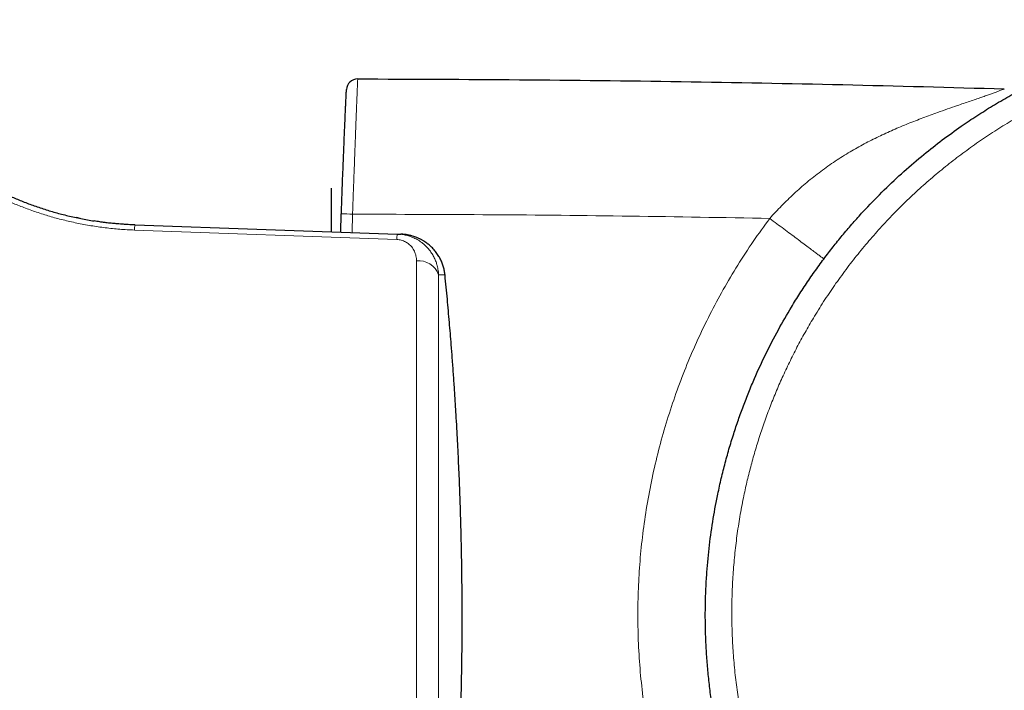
# Model space of a CAD drawing. Header units: millimetres. Extents: x 8 to 2236, y 12 to 2208.
# Tile 94 of 165: x 1540 to 1584, y 1006 to 1035. Entities that reach past the tile are written whole.
import ezdxf

# ---------------------------------------------------------------- set-up
doc = ezdxf.new("R2010")
doc.units = ezdxf.units.MM

msp = doc.modelspace()

# ---------------------------------------------------------------- linework, layer by layer
at = {"color": 7, "linetype": 'Continuous', "lineweight": 30}
for p, q in [((1553.674, 1025.928), (1553.674, 1027.856)), ((1542.509, 1026.516), (1542.335, 1026.552)), ((1554.088, 1025.91), (1554.113, 1026.725)), ((1544.37, 1026.261), (1544.166, 1026.279)), ((1544.178, 1026.276), (1544.166, 1026.277)), ((1544.875, 1026.233), (1544.404, 1026.259)), ((1544.467, 1026.256), (1544.944, 1026.23)), ((1544.944, 1026.23), (1556.601, 1025.823)), ((1556.601, 1025.823), (1556.765, 1025.817))]:
    msp.add_line(p, q, dxfattribs=at)
at = {"color": 252, "linetype": 'Continuous', "lineweight": 0}
for p, q in [((1554.613, 1026.706), (1554.588, 1025.893)), ((1556.575, 1025.577), (1544.918, 1026)), ((1558.722, 1024.001), (1558.436, 1024.011))]:
    msp.add_line(p, q, dxfattribs=at)
at = {"color": 7, "linetype": 'Continuous', "lineweight": 30}
msp.add_arc((1554.841, 1032.222), 0.5, 89.94, 177.3187, dxfattribs=at)
at = {"color": 252, "linetype": 'Continuous', "lineweight": 0}
for centre, radius, start, end in [((1556.171, 1073.615), 46.934, 267.4878, 268.0982), ((1546, 1025.993), 1.082, 167.3687, 179.6126), ((1557.84, 1025.566), 1.265, 168.3131, 179.5055), ((1557.549, 1023.692), 0.943, 19.8091, 95.8442)]:
    msp.add_arc(centre, radius, start, end, dxfattribs=at)
at = {"color": 7, "linetype": 'Continuous', "lineweight": 30}
for points, knots in [([(1622.25, 1016.221), (1622.356, 1015.837), (1622.521, 1015.238), (1622.707, 1014.413), (1622.84, 1013.755), (1622.956, 1013.093), (1623.055, 1012.428), (1623.137, 1011.759), (1623.203, 1011.088), (1623.251, 1010.415), (1623.283, 1009.728), (1623.297, 1009.027), (1623.292, 1008.314), (1623.267, 1007.6), (1623.225, 1006.906), (1623.166, 1006.232), (1623.093, 1005.577), (1623.004, 1004.925), (1622.869, 1004.095), (1622.669, 1003.092), (1622.383, 1001.934), (1622.092, 1000.948), (1621.819, 1000.128), (1621.575, 999.458), (1621.313, 998.795), (1621.041, 998.155), (1620.759, 997.54), (1620.471, 996.948), (1620.168, 996.364), (1619.763, 995.628), (1619.238, 994.75), (1618.581, 993.755), (1617.977, 992.924), (1617.447, 992.247), (1616.996, 991.701), (1616.53, 991.167), (1616.062, 990.658), (1615.594, 990.176), (1615.128, 989.718), (1614.65, 989.271), (1614.026, 988.716), (1613.243, 988.067), (1612.297, 987.353), (1611.388, 986.728), (1610.527, 986.185), (1609.706, 985.708), (1608.867, 985.26), (1608.037, 984.853), (1607.218, 984.487), (1606.413, 984.158), (1605.597, 983.855), (1604.786, 983.585), (1603.983, 983.345), (1603.152, 983.125), (1602.275, 982.923), (1601.351, 982.745), (1600.419, 982.599), (1599.509, 982.49), (1598.623, 982.414), (1597.761, 982.369), (1596.898, 982.351), (1596.049, 982.362), (1595.219, 982.399), (1594.316, 982.466), (1593.325, 982.576), (1592.247, 982.741), (1591.173, 982.951), (1590.103, 983.207), (1589.041, 983.507), (1587.987, 983.854), (1586.946, 984.245), (1585.973, 984.659), (1585.07, 985.084), (1584.233, 985.515), (1583.411, 985.977), (1582.628, 986.454), (1581.885, 986.942), (1581.18, 987.438), (1580.491, 987.958), (1579.831, 988.49), (1579.202, 989.032), (1578.57, 989.611), (1577.925, 990.241), (1577.273, 990.926), (1576.644, 991.636), (1576.058, 992.348), (1575.513, 993.056), (1575.008, 993.76), (1574.526, 994.482), (1574.076, 995.204), (1573.658, 995.926), (1573.248, 996.686), (1572.844, 997.5), (1572.449, 998.373), (1572.086, 999.261), (1571.764, 1000.135), (1571.482, 1000.994), (1571.236, 1001.834), (1571.018, 1002.684), (1570.831, 1003.523), (1570.675, 1004.351), (1570.554, 1005.129), (1570.459, 1005.873), (1570.389, 1006.582), (1570.337, 1007.294), (1570.305, 1007.988), (1570.292, 1008.664), (1570.295, 1009.321), (1570.315, 1009.979), (1570.361, 1010.817), (1570.453, 1011.835), (1570.613, 1013.015), (1570.797, 1014.026), (1570.982, 1014.869), (1571.153, 1015.562), (1571.343, 1016.251), (1571.547, 1016.917), (1571.761, 1017.559), (1571.985, 1018.178), (1572.224, 1018.792), (1572.549, 1019.568), (1572.978, 1020.497), (1573.526, 1021.557), (1574.039, 1022.448), (1574.495, 1023.179), (1574.886, 1023.772), (1575.294, 1024.354), (1575.707, 1024.91), (1576.122, 1025.44), (1576.538, 1025.947), (1576.967, 1026.442), (1577.53, 1027.062), (1578.242, 1027.792), (1579.11, 1028.604), (1579.973, 1029.342), (1580.824, 1030.012), (1581.612, 1030.582), (1582.36, 1031.085), (1583.064, 1031.527), (1583.783, 1031.947), (1584.62, 1032.401), (1585.58, 1032.876), (1586.659, 1033.351), (1587.682, 1033.747), (1588.641, 1034.076), (1589.547, 1034.351), (1590.463, 1034.594), (1591.362, 1034.798), (1592.24, 1034.966), (1593.097, 1035.101), (1593.959, 1035.209), (1594.808, 1035.286), (1595.642, 1035.335), (1596.464, 1035.358), (1597.29, 1035.356), (1598.121, 1035.327), (1598.951, 1035.272), (1599.728, 1035.197), (1600.45, 1035.105), (1601.118, 1035.004), (1601.783, 1034.885), (1602.514, 1034.735), (1603.307, 1034.549), (1603.875, 1034.391), (1604.159, 1034.312)], [0, 0, 0, 0, 0.0085091, 0.0132901, 0.0180741, 0.0228706, 0.0276671, 0.032476, 0.037285, 0.0421065, 0.0469312, 0.0520262, 0.0571213, 0.0622312, 0.0673411, 0.0720468, 0.0767524, 0.0814697, 0.0861869, 0.0948082, 0.1034472, 0.1118073, 0.116917, 0.1220267, 0.127151, 0.1322754, 0.1369939, 0.1417124, 0.1464423, 0.1511722, 0.1598157, 0.1684768, 0.1768577, 0.181942, 0.1870264, 0.192125, 0.1972235, 0.2019177, 0.2066118, 0.2113172, 0.2160225, 0.2246199, 0.2332344, 0.2415697, 0.2483747, 0.2551797, 0.2620192, 0.2688586, 0.2750887, 0.2813188, 0.2875754, 0.293832, 0.299709, 0.3055917, 0.3123185, 0.3190453, 0.325806, 0.3325667, 0.3387248, 0.3448829, 0.3510672, 0.3572515, 0.3630606, 0.3688751, 0.3766409, 0.3844066, 0.3922258, 0.400045, 0.407926, 0.415807, 0.4237445, 0.4316819, 0.4383637, 0.4450455, 0.4517618, 0.4584781, 0.4645969, 0.4707157, 0.4768611, 0.4830065, 0.4887797, 0.4945584, 0.5012724, 0.5079865, 0.5147357, 0.521485, 0.5276344, 0.5337839, 0.5399603, 0.5461367, 0.5519393, 0.5577474, 0.5645486, 0.5713498, 0.5781872, 0.5850247, 0.5912552, 0.5974856, 0.6037437, 0.6100018, 0.6158815, 0.6217669, 0.6268496, 0.6319324, 0.63703, 0.6421276, 0.646822, 0.6515164, 0.6562224, 0.6609284, 0.6695293, 0.6781479, 0.6864883, 0.6915978, 0.6967074, 0.7018316, 0.7069559, 0.7116745, 0.7163931, 0.7211232, 0.7258533, 0.7344974, 0.7431592, 0.7515409, 0.7566371, 0.7617332, 0.7668437, 0.7719543, 0.7766596, 0.7813649, 0.7860815, 0.7907982, 0.7994164, 0.808052, 0.8164079, 0.8238992, 0.8314018, 0.8373646, 0.8433273, 0.8493132, 0.855299, 0.8638352, 0.8723883, 0.8806638, 0.8874347, 0.8942056, 0.9010107, 0.9078159, 0.9140148, 0.9202137, 0.9264392, 0.9326646, 0.9385125, 0.944366, 0.9502931, 0.9562203, 0.962171, 0.9681216, 0.9729348, 0.9777481, 0.982574, 0.9873999, 0.9936964, 1, 1, 1, 1]), ([(1554.114, 1026.725), (1554.12, 1026.915), (1554.134, 1027.294), (1554.155, 1027.861), (1554.177, 1028.425), (1554.197, 1028.922), (1554.214, 1029.348), (1554.229, 1029.707), (1554.243, 1030.054), (1554.257, 1030.386), (1554.271, 1030.696), (1554.283, 1030.981), (1554.294, 1031.234), (1554.304, 1031.453), (1554.312, 1031.639), (1554.319, 1031.793), (1554.325, 1031.918), (1554.331, 1032.035), (1554.335, 1032.132), (1554.338, 1032.201), (1554.34, 1032.24), (1554.34, 1032.244), (1554.341, 1032.246)], [0, 0, 0, 0, 0.062514, 0.125018, 0.187524, 0.250021, 0.291692, 0.33336, 0.375023, 0.416686, 0.458344, 0.5, 0.541656, 0.583313, 0.624977, 0.666639, 0.708306, 0.749977, 0.812475, 0.874981, 0.937486, 1, 1, 1, 1]), ([(1534.679, 1030.799), (1534.682, 1030.796), (1534.687, 1030.791), (1534.732, 1030.744), (1534.805, 1030.67), (1534.909, 1030.566), (1535.043, 1030.434), (1535.202, 1030.282), (1535.382, 1030.117), (1535.578, 1029.942), (1535.801, 1029.75), (1536.053, 1029.541), (1536.336, 1029.318), (1536.65, 1029.083), (1536.982, 1028.849), (1537.327, 1028.619), (1537.684, 1028.396), (1538.065, 1028.172), (1538.47, 1027.95), (1538.9, 1027.731), (1539.355, 1027.519), (1539.833, 1027.316), (1540.334, 1027.123), (1540.856, 1026.943), (1541.399, 1026.779), (1541.961, 1026.632), (1542.538, 1026.507), (1542.93, 1026.431), (1543.13, 1026.404), (1543.131, 1026.404)], [0, 0, 0, 0, 0.046065, 0.091975, 0.137853, 0.184271, 0.23024, 0.275896, 0.315491, 0.354702, 0.393625, 0.433065, 0.47282, 0.512192, 0.551303, 0.586135, 0.620698, 0.655086, 0.689394, 0.723845, 0.758158, 0.792436, 0.826783, 0.861326, 0.895846, 0.930447, 0.965231, 0.999827, 1, 1, 1, 1]), ([(1544.508, 1026.251), (1544.411, 1026.258), (1544.225, 1026.27), (1543.957, 1026.293), (1543.729, 1026.317), (1543.54, 1026.341), (1543.388, 1026.363), (1543.251, 1026.384), (1543.17, 1026.397), (1543.131, 1026.404)], [0, 0, 0, 0, 0.205221, 0.39485, 0.569083, 0.689667, 0.801101, 0.904177, 1, 1, 1, 1]), ([(1544.152, 1026.278), (1544.123, 1026.28), (1544.057, 1026.285), (1543.979, 1026.292), (1543.935, 1026.296)], [0, 0, 0, 0, 0.438023, 1, 1, 1, 1]), ([(1544.941, 1026.226), (1544.929, 1026.228), (1544.904, 1026.231), (1544.879, 1026.232), (1544.867, 1026.233)], [0, 0, 0, 0, 0.501289, 1, 1, 1, 1]), ([(1558.722, 1024.001), (1558.715, 1024.06), (1558.7, 1024.18), (1558.657, 1024.357), (1558.598, 1024.532), (1558.534, 1024.676), (1558.474, 1024.789), (1558.422, 1024.874), (1558.366, 1024.959), (1558.303, 1025.043), (1558.234, 1025.125), (1558.159, 1025.206), (1558.064, 1025.297), (1557.942, 1025.4), (1557.826, 1025.48), (1557.738, 1025.534), (1557.688, 1025.562), (1557.636, 1025.59), (1557.581, 1025.617), (1557.525, 1025.643), (1557.427, 1025.685), (1557.294, 1025.731), (1557.136, 1025.772), (1557.011, 1025.794), (1556.918, 1025.806), (1556.853, 1025.812), (1556.803, 1025.815), (1556.776, 1025.816), (1556.765, 1025.817)], [0, 0, 0, 0, 0.060636, 0.122476, 0.185559, 0.24992, 0.283019, 0.317064, 0.352058, 0.388005, 0.424908, 0.46277, 0.501593, 0.560298, 0.627847, 0.647007, 0.666775, 0.687151, 0.708133, 0.729724, 0.751921, 0.818152, 0.874431, 0.920755, 0.948967, 0.971578, 0.988589, 1, 1, 1, 1]), ([(1559.484, 1008.232), (1559.485, 1008.562), (1559.486, 1009.221), (1559.479, 1010.209), (1559.466, 1011.196), (1559.447, 1012.182), (1559.425, 1013.016), (1559.404, 1013.703), (1559.386, 1014.245), (1559.365, 1014.795), (1559.341, 1015.354), (1559.316, 1015.923), (1559.288, 1016.483), (1559.258, 1017.061), (1559.224, 1017.657), (1559.186, 1018.293), (1559.144, 1018.946), (1559.097, 1019.616), (1559.049, 1020.271), (1558.99, 1021.032), (1558.918, 1021.908), (1558.826, 1022.94), (1558.757, 1023.643), (1558.722, 1024.001)], [0, 0, 0, 0, 0.062517, 0.124874, 0.187486, 0.249701, 0.31196, 0.345842, 0.380149, 0.414962, 0.450355, 0.486391, 0.523125, 0.55691, 0.596226, 0.636586, 0.678026, 0.720576, 0.764257, 0.802868, 0.865721, 0.931421, 1, 1, 1, 1]), ([(1559.33, 1002.148), (1559.344, 1002.447), (1559.371, 1003.036), (1559.403, 1003.91), (1559.431, 1004.772), (1559.452, 1005.632), (1559.469, 1006.497), (1559.48, 1007.364), (1559.483, 1007.943), (1559.484, 1008.232)], [0, 0, 0, 0, 0.147386, 0.290759, 0.431115, 0.572364, 0.714628, 0.857421, 1, 1, 1, 1])]:
    msp.add_open_spline(points, degree=3, knots=knots, dxfattribs=at)
at = {"color": 252, "linetype": 'Continuous', "lineweight": 0}
for points, knots in [([(1603.999, 1033.439), (1603.806, 1033.493), (1603.42, 1033.602), (1602.832, 1033.749), (1602.238, 1033.884), (1601.637, 1034.004), (1601.033, 1034.111), (1600.419, 1034.203), (1599.797, 1034.282), (1599.165, 1034.346), (1598.532, 1034.394), (1597.893, 1034.426), (1597.251, 1034.443), (1596.536, 1034.443), (1595.754, 1034.42), (1594.905, 1034.367), (1594.057, 1034.285), (1593.211, 1034.175), (1592.368, 1034.036), (1591.529, 1033.869), (1590.696, 1033.674), (1589.869, 1033.45), (1589.048, 1033.199), (1588.237, 1032.92), (1587.437, 1032.614), (1586.649, 1032.282), (1585.871, 1031.923), (1585.105, 1031.538), (1584.351, 1031.126), (1583.61, 1030.689), (1582.884, 1030.226), (1582.173, 1029.738), (1581.477, 1029.226), (1580.8, 1028.69), (1580.142, 1028.133), (1579.503, 1027.554), (1578.884, 1026.953), (1578.284, 1026.329), (1577.705, 1025.685), (1577.147, 1025.02), (1576.611, 1024.336), (1576.098, 1023.632), (1575.609, 1022.91), (1575.167, 1022.206), (1574.768, 1021.525), (1574.409, 1020.869), (1574.07, 1020.202), (1573.753, 1019.532), (1573.459, 1018.86), (1573.188, 1018.187), (1572.935, 1017.506), (1572.704, 1016.825), (1572.495, 1016.146), (1572.307, 1015.469), (1572.137, 1014.786), (1571.975, 1014.046), (1571.826, 1013.25), (1571.696, 1012.397), (1571.595, 1011.538), (1571.523, 1010.674), (1571.48, 1009.806), (1571.467, 1008.935), (1571.484, 1008.063), (1571.531, 1007.19), (1571.608, 1006.317), (1571.715, 1005.454), (1571.849, 1004.601), (1572.011, 1003.759), (1572.202, 1002.922), (1572.421, 1002.089), (1572.669, 1001.263), (1572.946, 1000.443), (1573.25, 999.633), (1573.583, 998.831), (1573.943, 998.04), (1574.328, 997.267), (1574.735, 996.514), (1575.164, 995.78), (1575.618, 995.06), (1576.096, 994.354), (1576.599, 993.663), (1577.126, 992.988), (1577.676, 992.331), (1578.249, 991.691), (1578.844, 991.069), (1579.457, 990.472), (1580.084, 989.899), (1580.726, 989.351), (1581.387, 988.824), (1582.066, 988.319), (1582.763, 987.835), (1583.477, 987.374), (1584.206, 986.937), (1584.951, 986.524), (1585.71, 986.135), (1586.48, 985.773), (1587.257, 985.439), (1588.042, 985.131), (1588.837, 984.85), (1589.643, 984.595), (1590.458, 984.366), (1591.281, 984.164), (1592.111, 983.99), (1592.947, 983.843), (1593.789, 983.724), (1594.634, 983.633), (1595.479, 983.571), (1596.325, 983.537), (1597.172, 983.531), (1598.02, 983.553), (1598.868, 983.603), (1599.716, 983.682), (1600.56, 983.79), (1601.401, 983.925), (1602.239, 984.089), (1603.071, 984.281), (1603.895, 984.501), (1604.712, 984.748), (1605.52, 985.022), (1606.321, 985.325), (1607.111, 985.654), (1607.892, 986.01), (1608.66, 986.393), (1609.416, 986.802), (1610.159, 987.237), (1610.887, 987.697), (1611.599, 988.18), (1612.293, 988.688), (1612.971, 989.219), (1613.632, 989.774), (1614.275, 990.352), (1614.898, 990.953), (1615.502, 991.575), (1616.085, 992.219), (1616.646, 992.883), (1617.136, 993.504), (1617.558, 994.073), (1617.927, 994.597), (1618.288, 995.139), (1618.642, 995.701), (1618.982, 996.272), (1619.324, 996.883), (1619.664, 997.536), (1620.001, 998.231), (1620.317, 998.936), (1620.622, 999.675), (1620.911, 1000.447), (1621.184, 1001.256), (1621.431, 1002.079), (1621.651, 1002.915), (1621.843, 1003.759), (1622.007, 1004.612), (1622.142, 1005.471), (1622.247, 1006.337), (1622.323, 1007.206), (1622.369, 1008.08), (1622.385, 1008.957), (1622.373, 1009.75), (1622.34, 1010.456), (1622.297, 1011.076), (1622.238, 1011.695), (1622.147, 1012.459), (1622.008, 1013.367), (1621.816, 1014.343), (1621.606, 1015.241), (1621.453, 1015.788), (1621.377, 1016.061)], [0, 0, 0, 0, 0.004463, 0.008929, 0.013475, 0.018021, 0.022578, 0.027135, 0.031847, 0.036559, 0.041283, 0.046006, 0.050813, 0.055623, 0.061949, 0.068282, 0.074629, 0.080976, 0.087352, 0.093727, 0.100114, 0.1065, 0.112916, 0.119331, 0.125713, 0.132103, 0.138507, 0.14491, 0.151343, 0.157775, 0.164219, 0.170663, 0.177135, 0.183608, 0.190051, 0.196501, 0.202965, 0.20943, 0.215923, 0.222417, 0.228923, 0.235428, 0.241964, 0.248499, 0.254084, 0.259669, 0.265272, 0.270876, 0.276291, 0.281707, 0.287139, 0.292572, 0.297813, 0.303054, 0.308311, 0.313568, 0.319992, 0.326423, 0.33287, 0.339316, 0.345792, 0.352269, 0.358758, 0.365247, 0.371766, 0.378286, 0.384639, 0.390998, 0.397373, 0.403747, 0.410151, 0.416555, 0.422972, 0.429389, 0.435836, 0.442283, 0.44856, 0.454844, 0.461143, 0.467442, 0.47377, 0.480098, 0.486437, 0.492777, 0.499147, 0.505517, 0.511748, 0.517987, 0.524239, 0.530492, 0.536773, 0.543055, 0.549347, 0.55564, 0.561962, 0.568283, 0.574518, 0.580759, 0.587015, 0.59327, 0.599554, 0.605837, 0.612132, 0.618426, 0.624749, 0.631072, 0.637356, 0.643647, 0.649952, 0.656257, 0.66259, 0.668923, 0.675267, 0.681611, 0.687983, 0.694355, 0.700714, 0.70708, 0.71346, 0.71984, 0.726249, 0.732657, 0.739077, 0.745497, 0.751945, 0.758394, 0.764821, 0.771256, 0.777705, 0.784155, 0.790633, 0.797111, 0.803601, 0.810091, 0.816611, 0.82313, 0.827833, 0.832538, 0.8375, 0.842462, 0.847437, 0.852412, 0.858178, 0.863943, 0.869729, 0.875516, 0.881855, 0.888201, 0.894641, 0.901088, 0.907551, 0.914013, 0.920506, 0.926998, 0.933503, 0.940008, 0.946544, 0.95308, 0.957693, 0.962307, 0.966932, 0.971556, 0.979465, 0.987388, 0.99369, 1, 1, 1, 1]), ([(1554.841, 1032.722), (1554.841, 1032.722), (1554.841, 1032.722), (1554.841, 1032.713), (1554.839, 1032.669), (1554.836, 1032.602), (1554.832, 1032.521), (1554.828, 1032.421), (1554.823, 1032.304), (1554.818, 1032.175), (1554.812, 1032.021), (1554.804, 1031.839), (1554.796, 1031.628), (1554.786, 1031.387), (1554.776, 1031.114), (1554.765, 1030.814), (1554.752, 1030.493), (1554.74, 1030.154), (1554.726, 1029.798), (1554.711, 1029.408), (1554.696, 1028.99), (1554.679, 1028.545), (1554.66, 1028.015), (1554.637, 1027.402), (1554.621, 1026.938), (1554.613, 1026.706), (1554.613, 1026.706)], [0, 0, 0, 0, 0.000006, 0.066879, 0.133739, 0.17908, 0.224447, 0.269762, 0.305595, 0.341422, 0.377976, 0.414523, 0.451645, 0.488762, 0.527328, 0.565897, 0.604217, 0.642545, 0.68195, 0.721363, 0.767224, 0.813141, 0.859032, 0.929504, 0.999994, 1, 1, 1, 1]), ([(1573.159, 1026.517), (1573.159, 1026.517), (1573.329, 1026.708), (1573.679, 1027.083), (1574.229, 1027.619), (1574.811, 1028.133), (1575.424, 1028.617), (1576.067, 1029.071), (1576.713, 1029.477), (1577.359, 1029.839), (1577.999, 1030.162), (1578.649, 1030.46), (1579.308, 1030.736), (1579.969, 1030.992), (1580.555, 1031.206), (1581.063, 1031.386), (1581.448, 1031.519), (1581.775, 1031.632), (1582.047, 1031.725), (1582.299, 1031.812), (1582.53, 1031.892), (1582.739, 1031.966), (1582.929, 1032.033), (1583.108, 1032.098), (1583.263, 1032.155), (1583.389, 1032.203), (1583.483, 1032.239), (1583.545, 1032.263), (1583.579, 1032.277), (1583.585, 1032.279), (1583.585, 1032.279), (1583.585, 1032.279)], [0, 0, 0, 0, 0.000004, 0.051787, 0.103608, 0.155381, 0.20889, 0.262455, 0.31597, 0.365561, 0.415188, 0.464788, 0.515462, 0.566162, 0.616814, 0.651871, 0.686919, 0.710749, 0.734595, 0.758412, 0.780339, 0.802263, 0.824772, 0.847278, 0.873538, 0.898856, 0.92418, 0.950365, 0.976558, 0.999996, 1, 1, 1, 1]), ([(1544.918, 1026), (1544.7, 1026.011), (1544.266, 1026.032), (1543.62, 1026.098), (1542.982, 1026.19), (1542.354, 1026.307), (1541.74, 1026.448), (1541.143, 1026.611), (1540.562, 1026.795), (1540.004, 1026.996), (1539.471, 1027.211), (1538.963, 1027.437), (1538.476, 1027.675), (1538.046, 1027.903), (1537.67, 1028.117), (1537.341, 1028.315), (1537.026, 1028.515), (1536.726, 1028.715), (1536.406, 1028.94), (1536.075, 1029.185), (1535.74, 1029.446), (1535.437, 1029.696), (1535.168, 1029.929), (1534.93, 1030.144), (1534.72, 1030.34), (1534.528, 1030.526), (1534.358, 1030.695), (1534.214, 1030.843), (1534.103, 1030.96), (1534.027, 1031.041), (1533.986, 1031.085), (1533.981, 1031.091), (1533.98, 1031.092)], [0, 0, 0, 0, 0.032627, 0.065142, 0.097691, 0.130422, 0.162875, 0.19532, 0.227896, 0.260741, 0.292712, 0.324835, 0.357226, 0.390001, 0.415448, 0.441082, 0.466949, 0.493096, 0.519567, 0.555683, 0.592382, 0.629757, 0.666504, 0.702456, 0.738989, 0.776162, 0.818117, 0.860699, 0.903978, 0.946263, 0.988705, 1, 1, 1, 1]), ([(1573.159, 1026.517), (1571.098, 1026.554), (1566.977, 1026.626), (1560.795, 1026.689), (1556.674, 1026.7), (1554.613, 1026.706)], [0, 0, 0, 0, 0.333333, 0.666662, 1, 1, 1, 1]), ([(1576.408, 987.6), (1576.232, 987.771), (1575.879, 988.112), (1575.367, 988.641), (1574.866, 989.182), (1574.272, 989.858), (1573.597, 990.679), (1572.86, 991.657), (1572.163, 992.665), (1571.503, 993.711), (1570.881, 994.794), (1570.301, 995.914), (1569.77, 997.057), (1569.292, 998.211), (1568.868, 999.372), (1568.496, 1000.539), (1568.173, 1001.721), (1567.896, 1002.926), (1567.669, 1004.153), (1567.493, 1005.401), (1567.37, 1006.655), (1567.302, 1007.902), (1567.287, 1009.138), (1567.323, 1010.362), (1567.409, 1011.583), (1567.548, 1012.812), (1567.74, 1014.045), (1567.988, 1015.281), (1568.288, 1016.505), (1568.636, 1017.704), (1569.032, 1018.875), (1569.471, 1020.019), (1569.958, 1021.143), (1570.496, 1022.257), (1571.086, 1023.357), (1571.73, 1024.441), (1572.416, 1025.499), (1572.911, 1026.178), (1573.159, 1026.517)], [0, 0, 0, 0, 0.017234, 0.034468, 0.051745, 0.069023, 0.097696, 0.126394, 0.155092, 0.183765, 0.213271, 0.242805, 0.272339, 0.301845, 0.330503, 0.359187, 0.38787, 0.416528, 0.44602, 0.47554, 0.50506, 0.534552, 0.563208, 0.591889, 0.62057, 0.649226, 0.678717, 0.708235, 0.737753, 0.767243, 0.795908, 0.824597, 0.853287, 0.881951, 0.91145, 0.940976, 0.970501, 1, 1, 1, 1]), ([(1575.562, 1024.713), (1575.558, 1024.717), (1575.551, 1024.723), (1575.487, 1024.771), (1575.387, 1024.848), (1575.247, 1024.953), (1575.072, 1025.084), (1574.865, 1025.241), (1574.627, 1025.418), (1574.365, 1025.615), (1574.082, 1025.827), (1573.783, 1026.05), (1573.474, 1026.282), (1573.264, 1026.439), (1573.159, 1026.517)], [0, 0, 0, 0, 0.083333, 0.166667, 0.25, 0.333333, 0.416667, 0.5, 0.583333, 0.666667, 0.75, 0.833333, 0.916667, 1, 1, 1, 1]), ([(1557.454, 1024.63), (1557.452, 1024.666), (1557.45, 1024.74), (1557.433, 1024.847), (1557.404, 1024.954), (1557.364, 1025.057), (1557.31, 1025.156), (1557.233, 1025.265), (1557.144, 1025.357), (1557.044, 1025.43), (1556.964, 1025.478), (1556.876, 1025.518), (1556.78, 1025.548), (1556.679, 1025.57), (1556.609, 1025.575), (1556.575, 1025.577)], [0, 0, 0, 0, 0.087881, 0.174376, 0.259968, 0.349046, 0.434618, 0.517415, 0.646317, 0.706454, 0.764569, 0.824494, 0.883214, 0.942313, 1, 1, 1, 1]), ([(1556.601, 1025.823), (1556.668, 1025.818), (1556.804, 1025.81), (1556.969, 1025.777), (1557.099, 1025.741), (1557.196, 1025.709), (1557.291, 1025.672), (1557.389, 1025.628), (1557.488, 1025.575), (1557.59, 1025.514), (1557.688, 1025.445), (1557.784, 1025.368), (1557.876, 1025.283), (1557.954, 1025.202), (1558.019, 1025.125), (1558.073, 1025.054), (1558.126, 1024.978), (1558.176, 1024.898), (1558.223, 1024.812), (1558.267, 1024.722), (1558.317, 1024.605), (1558.369, 1024.451), (1558.417, 1024.245), (1558.43, 1024.093), (1558.436, 1024.011)], [0, 0, 0, 0, 0.066276, 0.133288, 0.167154, 0.201287, 0.235714, 0.27046, 0.310226, 0.351039, 0.392929, 0.435928, 0.480062, 0.525358, 0.55634, 0.588489, 0.621813, 0.656316, 0.692004, 0.728881, 0.76695, 0.831473, 0.909155, 1, 1, 1, 1])]:
    msp.add_open_spline(points, degree=3, knots=knots, dxfattribs=at)
at = {"color": 7, "linetype": 'Continuous', "lineweight": 30}
msp.add_open_spline([(1554.841, 1032.722), (1557.237, 1032.715), (1562.028, 1032.7), (1569.215, 1032.611), (1576.401, 1032.479), (1581.19, 1032.346), (1583.585, 1032.279)], degree=3, dxfattribs=at)
at = {"color": 252, "linetype": 'Continuous', "lineweight": 0}
for points in [[(1557.454, 992.771), (1557.454, 992.968), (1557.454, 993.362), (1557.454, 993.987), (1557.454, 994.637), (1557.454, 995.311), (1557.454, 996.01), (1557.454, 996.731), (1557.454, 997.473), (1557.454, 998.235), (1557.454, 999.016), (1557.454, 999.815), (1557.454, 1000.63), (1557.454, 1001.459), (1557.454, 1002.302), (1557.454, 1003.156), (1557.454, 1004.021), (1557.454, 1004.895), (1557.454, 1005.776), (1557.454, 1006.663), (1557.454, 1007.554), (1557.454, 1008.448), (1557.454, 1009.344), (1557.454, 1010.239), (1557.454, 1011.133), (1557.454, 1012.023), (1557.454, 1012.909), (1557.454, 1013.788), (1557.454, 1014.66), (1557.454, 1015.522), (1557.454, 1016.374), (1557.454, 1017.213), (1557.454, 1018.039), (1557.454, 1018.85), (1557.454, 1019.644), (1557.454, 1020.42), (1557.454, 1021.178), (1557.454, 1021.915), (1557.454, 1022.63), (1557.454, 1023.322), (1557.454, 1023.992), (1557.454, 1024.417), (1557.454, 1024.63)], [(1558.436, 1024.011), (1558.436, 1023.756), (1558.436, 1023.244), (1558.436, 1022.429), (1558.436, 1021.581), (1558.436, 1020.7), (1558.436, 1019.788), (1558.436, 1018.848), (1558.436, 1017.883), (1558.436, 1016.894), (1558.436, 1015.885), (1558.436, 1014.858), (1558.436, 1013.816), (1558.436, 1012.762), (1558.436, 1011.698), (1558.436, 1010.628), (1558.436, 1009.554), (1558.436, 1008.48), (1558.436, 1007.407), (1558.436, 1006.339), (1558.436, 1005.279), (1558.436, 1004.229), (1558.436, 1003.193), (1558.436, 1002.173), (1558.436, 1001.171), (1558.436, 1000.192), (1558.436, 999.236), (1558.436, 998.307), (1558.436, 997.407), (1558.436, 996.538), (1558.436, 995.704), (1558.436, 994.906), (1558.436, 994.143), (1558.436, 993.669), (1558.436, 993.432)]]:
    msp.add_open_spline(points, degree=3, dxfattribs=at)

doc.saveas('drawing.dxf')
